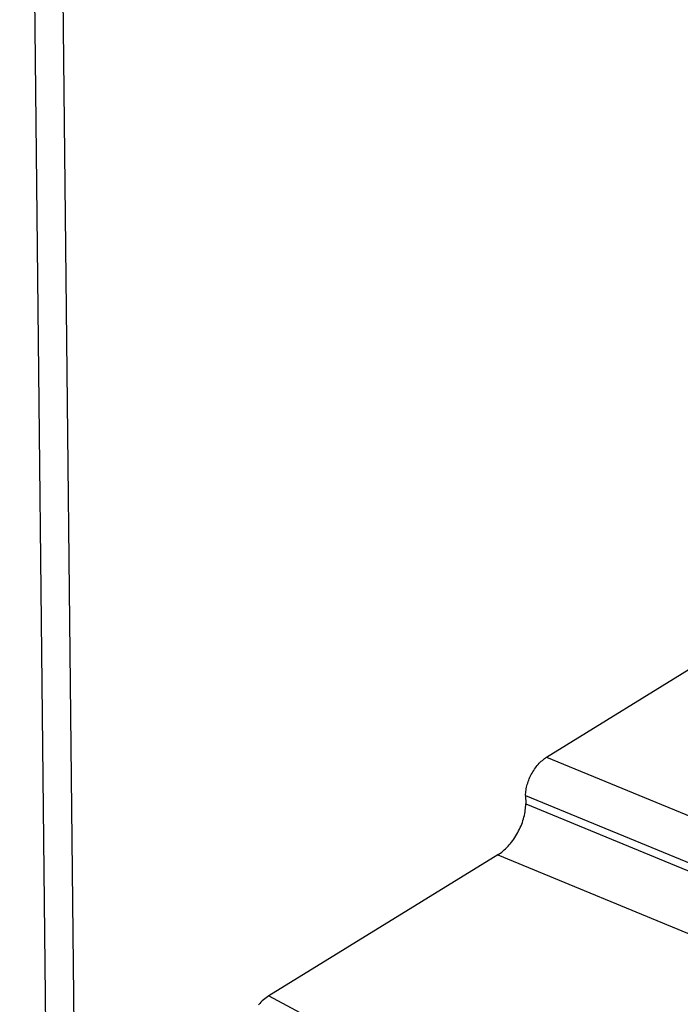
# Model space of a CAD drawing. Extents: x 0 to 841, y 0 to 594.
# Tile 42 of 66: x 755 to 763, y 136 to 148. Entities that reach past the tile are written whole.
import ezdxf

# ---------------------------------------------------------------- set-up
doc = ezdxf.new("R2010")
doc.units = 0
doc.header["$LTSCALE"] = 46.255
doc.layers.get('0').update_dxf_attribs({"linetype": 'CONTINUOUS'})

msp = doc.modelspace()

# ---------------------------------------------------------------- linework, layer by layer
at = {"color": 7, "linetype": 'CONTINUOUS'}
for p, q in [((755.717, 124.485), (755.277, 166.136)), ((756.06, 124.696), (755.625, 165.835)), ((761.702, 139.305), (763.6, 140.475)), ((761.446, 138.838), (761.447, 138.736)), ((761.106, 138.113), (758.314, 136.392))]:
    msp.add_line(p, q, dxfattribs=at)
at = {"color": 9, "linetype": 'CONTINUOUS'}
for p, q in [((761.702, 139.305), (767.045, 137.096)), ((761.446, 138.838), (766.826, 136.614)), ((761.447, 138.736), (766.827, 136.512)), ((761.106, 138.113), (766.536, 135.869)), ((758.314, 136.392), (763.048, 133.871))]:
    msp.add_line(p, q, dxfattribs=at)
at = {"color": 7, "linetype": 'CONTINUOUS'}
for points in [[(761.446, 138.838), (761.446, 138.854), (761.447, 138.87), (761.449, 138.886), (761.451, 138.903), (761.454, 138.92), (761.457, 138.937), (761.461, 138.954), (761.466, 138.972), (761.471, 138.989), (761.477, 139.007), (761.483, 139.024), (761.49, 139.041), (761.498, 139.059), (761.506, 139.076), (761.515, 139.093), (761.524, 139.11), (761.534, 139.126), (761.544, 139.142), (761.554, 139.158), (761.565, 139.173), (761.576, 139.188), (761.588, 139.203), (761.6, 139.217), (761.612, 139.23), (761.624, 139.243), (761.637, 139.255), (761.65, 139.266), (761.662, 139.277), (761.676, 139.287), (761.689, 139.296), (761.702, 139.305)], [(761.106, 138.113), (761.122, 138.124), (761.138, 138.135), (761.154, 138.147), (761.17, 138.16), (761.186, 138.173), (761.201, 138.188), (761.216, 138.203), (761.231, 138.218), (761.246, 138.235), (761.26, 138.252), (761.274, 138.269), (761.288, 138.287), (761.301, 138.306), (761.314, 138.325), (761.327, 138.345), (761.338, 138.365), (761.35, 138.385), (761.361, 138.405), (761.371, 138.426), (761.381, 138.447), (761.39, 138.468), (761.398, 138.489), (761.406, 138.51), (761.413, 138.532), (761.42, 138.553), (761.426, 138.574), (761.431, 138.595), (761.435, 138.616), (761.439, 138.637), (761.442, 138.657), (761.445, 138.677), (761.446, 138.697), (761.447, 138.717), (761.447, 138.736)], [(758.314, 136.392), (758.298, 136.381), (758.282, 136.37), (758.266, 136.358), (758.25, 136.345), (758.235, 136.331), (758.219, 136.317), (758.204, 136.302), (758.189, 136.286)]]:
    msp.add_lwpolyline(points, dxfattribs=at)

doc.saveas('drawing.dxf')
